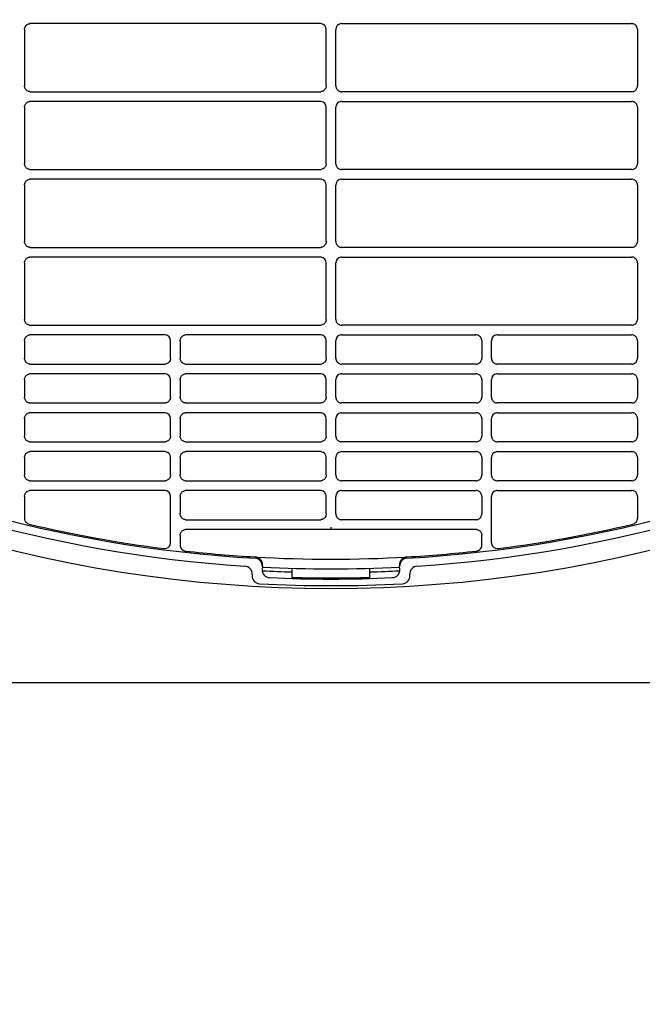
# Model space of a CAD drawing. Header units: millimetres. Extents: x -165365 to -33565, y 7406 to 103342.
# Tile 187 of 256: x -82236 to -82076, y 24927 to 25180. Entities that reach past the tile are written whole.
import ezdxf

# ---------------------------------------------------------------- set-up
doc = ezdxf.new("R2010")
doc.units = ezdxf.units.MM
doc.header["$MEASUREMENT"] = 0
doc.linetypes.add('ACAD_ISO03W100', pattern=[150, 60, -90])
for name, color, linetype in [('DETAIL', 5, 'Continuous'), ('ELEK CIENKIE', 80, 'Continuous'), ('ELEK OPIS', 140, 'Continuous')]:
    doc.layers.add(name, color=color, linetype=linetype)

# ---------------------------------------------------------------- blocks, each defined once
blk = doc.blocks.new('A$C67C8A0BA')
at = {"layer": 'DETAIL', "color": 3, "linetype": 'Continuous'}
for p, q in [((841.04, 167.96), (841.04, 153.44)), ((917.07, 169.45), (842.54, 169.45)), ((918.56, 153.45), (918.56, 167.96)), ((921.04, 153.45), (921.04, 167.96)), ((922.53, 169.45), (997.06, 169.45)), ((998.56, 167.96), (998.56, 153.44)), ((842.53, 151.95), (917.07, 151.95)), ((997.07, 151.95), (922.53, 151.95)), ((917.07, 149.45), (842.54, 149.45)), ((922.53, 149.45), (997.06, 149.45)), ((841.04, 147.96), (841.04, 133.44)), ((918.56, 133.45), (918.56, 147.96)), ((921.04, 133.45), (921.04, 147.96)), ((998.56, 147.96), (998.56, 133.44)), ((842.53, 131.95), (917.07, 131.95)), ((997.07, 131.95), (922.53, 131.95)), ((917.07, 129.45), (842.54, 129.45)), ((922.53, 129.45), (997.06, 129.45)), ((841.04, 127.96), (841.04, 113.44)), ((918.56, 113.45), (918.56, 127.96)), ((921.04, 113.45), (921.04, 127.96)), ((998.56, 127.96), (998.56, 113.44)), ((842.53, 111.95), (917.07, 111.95)), ((997.07, 111.95), (922.53, 111.95)), ((917.07, 109.45), (842.54, 109.45)), ((922.53, 109.45), (997.06, 109.45)), ((841.04, 107.96), (841.04, 93.44)), ((918.56, 93.45), (918.56, 107.96)), ((921.04, 93.45), (921.04, 107.96)), ((998.56, 107.96), (998.56, 93.44)), ((842.53, 91.95), (917.07, 91.95)), ((997.07, 91.95), (922.53, 91.95)), ((877.07, 89.45), (842.54, 89.45)), ((917.07, 89.45), (882.54, 89.45)), ((922.53, 89.45), (957.06, 89.45)), ((962.53, 89.45), (997.06, 89.45)), ((841.04, 87.96), (841.04, 83.45)), ((878.56, 83.45), (878.56, 87.96)), ((881.04, 87.96), (881.04, 83.45)), ((918.56, 83.45), (918.56, 87.96)), ((921.04, 83.45), (921.04, 87.96)), ((958.56, 87.96), (958.56, 83.45)), ((961.04, 83.45), (961.04, 87.96)), ((998.56, 87.96), (998.56, 83.45)), ((842.53, 81.95), (877.07, 81.95)), ((882.53, 81.95), (917.07, 81.95)), ((957.07, 81.95), (922.53, 81.95)), ((997.07, 81.95), (962.53, 81.95)), ((877.07, 79.45), (842.54, 79.45)), ((917.06, 79.45), (882.54, 79.45)), ((922.53, 79.45), (957.06, 79.45)), ((962.53, 79.45), (997.06, 79.45)), ((841.04, 77.96), (841.04, 73.45)), ((878.56, 73.45), (878.56, 77.96)), ((881.04, 77.96), (881.04, 73.45)), ((918.56, 73.45), (918.56, 77.96)), ((921.04, 73.45), (921.04, 77.96)), ((958.56, 77.96), (958.56, 73.45)), ((961.04, 73.45), (961.04, 77.96)), ((998.56, 77.96), (998.56, 73.45)), ((842.53, 71.95), (877.07, 71.95)), ((882.53, 71.95), (917.07, 71.95)), ((957.07, 71.95), (922.53, 71.95)), ((997.07, 71.95), (962.53, 71.95)), ((877.07, 69.45), (842.54, 69.45)), ((917.06, 69.45), (882.54, 69.45)), ((922.53, 69.45), (957.06, 69.45)), ((962.53, 69.45), (997.06, 69.45)), ((841.04, 67.96), (841.04, 63.45)), ((878.56, 63.45), (878.56, 67.96)), ((881.04, 67.96), (881.04, 63.45)), ((918.56, 63.45), (918.56, 67.96)), ((921.04, 63.45), (921.04, 67.96)), ((958.56, 67.96), (958.56, 63.45)), ((961.04, 63.45), (961.04, 67.96)), ((998.56, 67.96), (998.56, 63.45)), ((842.53, 61.95), (877.08, 61.95)), ((882.53, 61.95), (917.07, 61.95)), ((957.07, 61.95), (922.53, 61.95)), ((997.07, 61.95), (962.52, 61.95)), ((877.07, 59.45), (842.54, 59.45)), ((917.06, 59.45), (882.54, 59.45)), ((922.53, 59.45), (957.06, 59.45)), ((962.53, 59.45), (997.06, 59.45)), ((841.04, 57.96), (841.04, 53.45)), ((878.56, 53.45), (878.56, 57.96)), ((881.04, 57.96), (881.04, 53.45)), ((918.56, 53.45), (918.56, 57.96)), ((921.04, 53.45), (921.04, 57.96)), ((958.56, 57.96), (958.56, 53.45)), ((961.04, 53.45), (961.04, 57.96)), ((998.56, 57.96), (998.56, 53.45)), ((842.53, 51.95), (877.08, 51.95)), ((882.53, 51.95), (917.07, 51.95)), ((957.07, 51.95), (922.53, 51.95)), ((997.07, 51.95), (962.52, 51.95)), ((877.07, 49.45), (842.54, 49.45)), ((917.06, 49.45), (882.54, 49.45)), ((922.54, 49.45), (957.06, 49.45)), ((962.53, 49.45), (997.06, 49.45)), ((841.04, 47.96), (841.04, 42.29)), ((878.56, 36.04), (878.56, 47.96)), ((881.04, 47.96), (881.04, 43.45)), ((918.56, 43.45), (918.56, 47.96)), ((921.04, 43.45), (921.04, 47.96)), ((958.56, 47.96), (958.56, 43.45)), ((961.04, 36.04), (961.04, 47.96)), ((998.56, 47.96), (998.56, 42.29)), ((882.53, 41.95), (917.07, 41.95)), ((957.07, 41.95), (922.53, 41.95)), ((881.04, 37.96), (881.04, 35.39)), ((919.8, 39.45), (882.54, 39.46)), ((919.8, 40.01), (919.8, 39.52)), ((919.8, 39.52), (919.8, 39.45)), ((957.06, 39.46), (919.8, 39.45)), ((958.56, 35.39), (958.56, 37.96)), ((899.53, 27.9), (899.52, 27.62)), ((902.16, 29.95), (902.11, 29.18)), ((902.18, 30.28), (902.17, 30.2)), ((909.8, 27.14), (909.8, 29.46)), ((929.8, 27.14), (929.8, 29.46)), ((937.43, 30.2), (937.42, 30.28)), ((937.49, 29.18), (937.44, 29.95)), ((940.08, 27.62), (940.07, 27.9)), ((1190.44, 0), (628, 0))]:
    blk.add_line(p, q, dxfattribs=at)
for points in [[(841.04, 167.96), (841.05, 168.17), (841.1, 168.38), (841.17, 168.58), (841.27, 168.76), (841.4, 168.93), (841.55, 169.08), (841.72, 169.21), (841.9, 169.31), (842.1, 169.39), (842.3, 169.43)], [(998.56, 167.96), (998.55, 168.17), (998.5, 168.38), (998.43, 168.58), (998.33, 168.76), (998.2, 168.93), (998.05, 169.08), (997.88, 169.21), (997.7, 169.31), (997.5, 169.39), (997.3, 169.43)], [(842.3, 151.97), (842.09, 152.02), (841.89, 152.09), (841.71, 152.2), (841.54, 152.32), (841.4, 152.48), (841.27, 152.64), (841.17, 152.83), (841.1, 153.03), (841.05, 153.23), (841.04, 153.44)], [(918.56, 153.45), (918.55, 153.24), (918.51, 153.03), (918.43, 152.83), (918.33, 152.65), (918.21, 152.48), (918.06, 152.33), (917.89, 152.2), (917.71, 152.09), (917.51, 152.02), (917.31, 151.97)], [(921.04, 153.45), (921.05, 153.24), (921.09, 153.03), (921.17, 152.83), (921.27, 152.65), (921.39, 152.48), (921.54, 152.33), (921.71, 152.2), (921.89, 152.09), (922.09, 152.02), (922.29, 151.97)], [(997.3, 151.97), (997.51, 152.02), (997.71, 152.09), (997.89, 152.2), (998.06, 152.32), (998.2, 152.48), (998.33, 152.64), (998.43, 152.83), (998.5, 153.03), (998.55, 153.23), (998.56, 153.44)], [(841.04, 147.96), (841.05, 148.17), (841.1, 148.38), (841.17, 148.58), (841.27, 148.76), (841.4, 148.93), (841.55, 149.08), (841.72, 149.21), (841.9, 149.31), (842.1, 149.39), (842.3, 149.44)], [(998.56, 147.96), (998.55, 148.17), (998.5, 148.38), (998.43, 148.58), (998.33, 148.76), (998.2, 148.93), (998.05, 149.08), (997.88, 149.21), (997.7, 149.31), (997.5, 149.39), (997.3, 149.44)], [(842.3, 131.97), (842.09, 132.02), (841.89, 132.09), (841.71, 132.2), (841.54, 132.33), (841.4, 132.48), (841.27, 132.64), (841.17, 132.83), (841.1, 133.03), (841.05, 133.23), (841.04, 133.44)], [(918.56, 133.45), (918.55, 133.24), (918.51, 133.03), (918.43, 132.83), (918.33, 132.65), (918.21, 132.48), (918.06, 132.33), (917.89, 132.2), (917.71, 132.1), (917.51, 132.02), (917.31, 131.97)], [(921.04, 133.45), (921.05, 133.24), (921.09, 133.03), (921.17, 132.83), (921.27, 132.65), (921.39, 132.48), (921.54, 132.33), (921.71, 132.2), (921.89, 132.1), (922.09, 132.02), (922.29, 131.97)], [(997.3, 131.97), (997.51, 132.02), (997.71, 132.09), (997.89, 132.2), (998.06, 132.33), (998.2, 132.48), (998.33, 132.64), (998.43, 132.83), (998.5, 133.03), (998.55, 133.23), (998.56, 133.44)], [(841.04, 127.96), (841.05, 128.17), (841.1, 128.38), (841.17, 128.58), (841.27, 128.76), (841.4, 128.93), (841.55, 129.08), (841.72, 129.21), (841.9, 129.31), (842.1, 129.39), (842.3, 129.44)], [(998.56, 127.96), (998.55, 128.17), (998.5, 128.38), (998.43, 128.58), (998.33, 128.76), (998.2, 128.93), (998.05, 129.08), (997.88, 129.21), (997.7, 129.31), (997.5, 129.39), (997.3, 129.44)], [(842.3, 111.97), (842.09, 112.02), (841.89, 112.09), (841.71, 112.2), (841.54, 112.33), (841.4, 112.48), (841.27, 112.65), (841.17, 112.83), (841.1, 113.03), (841.05, 113.24), (841.04, 113.44)], [(918.56, 113.45), (918.55, 113.24), (918.51, 113.03), (918.43, 112.83), (918.33, 112.65), (918.21, 112.48), (918.06, 112.33), (917.89, 112.2), (917.71, 112.1), (917.51, 112.02), (917.31, 111.97)], [(921.04, 113.45), (921.05, 113.24), (921.09, 113.03), (921.17, 112.83), (921.27, 112.65), (921.39, 112.48), (921.54, 112.33), (921.71, 112.2), (921.89, 112.1), (922.09, 112.02), (922.29, 111.97)], [(997.3, 111.97), (997.51, 112.02), (997.71, 112.09), (997.89, 112.2), (998.06, 112.33), (998.2, 112.48), (998.33, 112.65), (998.43, 112.83), (998.5, 113.03), (998.55, 113.24), (998.56, 113.44)], [(841.04, 107.96), (841.05, 108.17), (841.1, 108.38), (841.17, 108.58), (841.27, 108.76), (841.4, 108.93), (841.55, 109.08), (841.72, 109.21), (841.9, 109.31), (842.1, 109.39), (842.3, 109.44)], [(998.56, 107.96), (998.55, 108.17), (998.5, 108.38), (998.43, 108.58), (998.33, 108.76), (998.2, 108.93), (998.05, 109.08), (997.88, 109.21), (997.7, 109.31), (997.5, 109.39), (997.3, 109.44)], [(842.3, 91.97), (842.09, 92.02), (841.89, 92.09), (841.71, 92.2), (841.54, 92.33), (841.39, 92.48), (841.27, 92.65), (841.17, 92.83), (841.1, 93.03), (841.05, 93.24), (841.04, 93.44)], [(918.56, 93.45), (918.55, 93.24), (918.51, 93.03), (918.43, 92.83), (918.33, 92.65), (918.21, 92.48), (918.06, 92.33), (917.89, 92.2), (917.71, 92.1), (917.51, 92.02), (917.31, 91.97)], [(921.04, 93.45), (921.05, 93.24), (921.09, 93.03), (921.17, 92.83), (921.27, 92.65), (921.39, 92.48), (921.54, 92.33), (921.71, 92.2), (921.89, 92.1), (922.09, 92.02), (922.29, 91.97)], [(997.3, 91.97), (997.51, 92.02), (997.71, 92.09), (997.89, 92.2), (998.06, 92.33), (998.2, 92.48), (998.33, 92.65), (998.43, 92.83), (998.5, 93.03), (998.55, 93.24), (998.56, 93.44)], [(841.04, 87.96), (841.05, 88.17), (841.1, 88.38), (841.17, 88.58), (841.27, 88.76), (841.4, 88.93), (841.55, 89.08), (841.72, 89.21), (841.9, 89.31), (842.1, 89.39), (842.3, 89.44)], [(881.04, 87.96), (881.05, 88.17), (881.1, 88.38), (881.17, 88.58), (881.27, 88.76), (881.4, 88.93), (881.55, 89.08), (881.72, 89.21), (881.9, 89.31), (882.1, 89.39), (882.3, 89.44)], [(958.56, 87.96), (958.55, 88.17), (958.5, 88.38), (958.43, 88.58), (958.33, 88.76), (958.2, 88.93), (958.05, 89.08), (957.88, 89.21), (957.7, 89.31), (957.5, 89.39), (957.3, 89.44)], [(998.56, 87.96), (998.55, 88.17), (998.5, 88.38), (998.43, 88.58), (998.33, 88.76), (998.2, 88.93), (998.05, 89.08), (997.88, 89.21), (997.7, 89.31), (997.5, 89.39), (997.3, 89.44)], [(842.3, 81.97), (842.09, 82.02), (841.89, 82.09), (841.71, 82.2), (841.54, 82.33), (841.39, 82.48), (841.27, 82.65), (841.17, 82.83), (841.1, 83.03), (841.05, 83.24), (841.04, 83.45)], [(878.56, 83.45), (878.55, 83.24), (878.51, 83.03), (878.43, 82.83), (878.33, 82.65), (878.21, 82.48), (878.06, 82.33), (877.89, 82.2), (877.71, 82.1), (877.51, 82.02), (877.31, 81.97)], [(882.3, 81.97), (882.09, 82.02), (881.89, 82.09), (881.71, 82.2), (881.54, 82.33), (881.39, 82.48), (881.27, 82.65), (881.17, 82.83), (881.1, 83.03), (881.05, 83.24), (881.04, 83.45)], [(918.56, 83.45), (918.55, 83.24), (918.51, 83.03), (918.43, 82.83), (918.33, 82.65), (918.21, 82.48), (918.06, 82.33), (917.89, 82.2), (917.71, 82.1), (917.51, 82.02), (917.31, 81.97)], [(921.04, 83.45), (921.05, 83.24), (921.09, 83.03), (921.17, 82.83), (921.27, 82.65), (921.39, 82.48), (921.54, 82.33), (921.71, 82.2), (921.89, 82.1), (922.09, 82.02), (922.29, 81.97)], [(957.3, 81.97), (957.51, 82.02), (957.71, 82.09), (957.89, 82.2), (958.06, 82.33), (958.21, 82.48), (958.33, 82.65), (958.43, 82.83), (958.5, 83.03), (958.55, 83.24), (958.56, 83.45)], [(961.04, 83.45), (961.05, 83.24), (961.09, 83.03), (961.17, 82.83), (961.27, 82.65), (961.39, 82.48), (961.54, 82.33), (961.71, 82.2), (961.89, 82.1), (962.09, 82.02), (962.29, 81.97)], [(997.3, 81.97), (997.51, 82.02), (997.71, 82.09), (997.89, 82.2), (998.06, 82.33), (998.2, 82.48), (998.33, 82.65), (998.43, 82.83), (998.5, 83.03), (998.55, 83.24), (998.56, 83.45)], [(841.04, 77.96), (841.05, 78.17), (841.1, 78.38), (841.17, 78.58), (841.27, 78.76), (841.4, 78.93), (841.55, 79.08), (841.72, 79.21), (841.9, 79.31), (842.1, 79.39), (842.3, 79.44)], [(881.04, 77.96), (881.05, 78.17), (881.1, 78.38), (881.17, 78.58), (881.27, 78.76), (881.4, 78.93), (881.55, 79.08), (881.72, 79.21), (881.9, 79.31), (882.1, 79.39), (882.3, 79.44)], [(958.56, 77.96), (958.55, 78.17), (958.5, 78.38), (958.43, 78.58), (958.33, 78.76), (958.2, 78.93), (958.05, 79.08), (957.88, 79.21), (957.7, 79.31), (957.5, 79.39), (957.3, 79.44)], [(998.56, 77.96), (998.55, 78.17), (998.5, 78.38), (998.43, 78.58), (998.33, 78.76), (998.2, 78.93), (998.05, 79.08), (997.88, 79.21), (997.7, 79.31), (997.5, 79.39), (997.3, 79.44)], [(842.3, 71.97), (842.09, 72.02), (841.89, 72.09), (841.71, 72.2), (841.54, 72.33), (841.39, 72.48), (841.27, 72.65), (841.17, 72.83), (841.1, 73.03), (841.05, 73.24), (841.04, 73.45)], [(878.56, 73.45), (878.55, 73.24), (878.51, 73.03), (878.43, 72.83), (878.33, 72.65), (878.21, 72.48), (878.06, 72.33), (877.89, 72.2), (877.71, 72.1), (877.51, 72.02), (877.31, 71.97)], [(882.3, 71.97), (882.09, 72.02), (881.89, 72.09), (881.71, 72.2), (881.54, 72.33), (881.39, 72.48), (881.27, 72.65), (881.17, 72.83), (881.1, 73.03), (881.05, 73.24), (881.04, 73.45)], [(918.56, 73.45), (918.55, 73.24), (918.51, 73.03), (918.43, 72.83), (918.33, 72.65), (918.21, 72.48), (918.06, 72.33), (917.89, 72.2), (917.71, 72.1), (917.51, 72.02), (917.31, 71.97)], [(921.04, 73.45), (921.05, 73.24), (921.09, 73.03), (921.17, 72.83), (921.27, 72.65), (921.39, 72.48), (921.54, 72.33), (921.71, 72.2), (921.89, 72.1), (922.09, 72.02), (922.29, 71.97)], [(957.3, 71.97), (957.51, 72.02), (957.71, 72.09), (957.89, 72.2), (958.06, 72.33), (958.21, 72.48), (958.33, 72.65), (958.43, 72.83), (958.5, 73.03), (958.55, 73.24), (958.56, 73.45)], [(961.04, 73.45), (961.05, 73.24), (961.09, 73.03), (961.17, 72.83), (961.27, 72.65), (961.39, 72.48), (961.54, 72.33), (961.71, 72.2), (961.89, 72.1), (962.09, 72.02), (962.29, 71.97)], [(997.3, 71.97), (997.51, 72.02), (997.71, 72.09), (997.89, 72.2), (998.06, 72.33), (998.2, 72.48), (998.33, 72.65), (998.43, 72.83), (998.5, 73.03), (998.55, 73.24), (998.56, 73.45)], [(841.04, 67.96), (841.05, 68.17), (841.1, 68.38), (841.17, 68.58), (841.27, 68.76), (841.4, 68.93), (841.55, 69.08), (841.72, 69.21), (841.9, 69.31), (842.1, 69.39), (842.3, 69.44)], [(881.04, 67.96), (881.05, 68.17), (881.1, 68.38), (881.17, 68.58), (881.27, 68.76), (881.4, 68.93), (881.55, 69.08), (881.72, 69.21), (881.9, 69.31), (882.1, 69.39), (882.3, 69.44)], [(958.56, 67.96), (958.55, 68.17), (958.5, 68.38), (958.43, 68.58), (958.33, 68.76), (958.2, 68.93), (958.05, 69.08), (957.88, 69.21), (957.7, 69.31), (957.5, 69.39), (957.3, 69.44)], [(998.56, 67.96), (998.55, 68.17), (998.5, 68.38), (998.43, 68.58), (998.33, 68.76), (998.2, 68.93), (998.05, 69.08), (997.88, 69.21), (997.7, 69.31), (997.5, 69.39), (997.3, 69.44)], [(842.3, 61.97), (842.09, 62.02), (841.89, 62.1), (841.71, 62.2), (841.54, 62.33), (841.39, 62.48), (841.27, 62.65), (841.17, 62.83), (841.1, 63.03), (841.05, 63.24), (841.04, 63.45)], [(878.56, 63.45), (878.55, 63.24), (878.51, 63.03), (878.43, 62.83), (878.33, 62.65), (878.21, 62.48), (878.06, 62.33), (877.89, 62.2), (877.71, 62.1), (877.51, 62.02), (877.31, 61.97)], [(882.3, 61.97), (882.09, 62.02), (881.89, 62.1), (881.71, 62.2), (881.54, 62.33), (881.39, 62.48), (881.27, 62.65), (881.17, 62.83), (881.1, 63.03), (881.05, 63.24), (881.04, 63.45)], [(918.56, 63.45), (918.55, 63.24), (918.51, 63.03), (918.43, 62.83), (918.33, 62.65), (918.21, 62.48), (918.06, 62.33), (917.89, 62.2), (917.71, 62.1), (917.51, 62.02), (917.31, 61.97)], [(921.04, 63.45), (921.05, 63.24), (921.09, 63.03), (921.17, 62.83), (921.27, 62.65), (921.39, 62.48), (921.54, 62.33), (921.71, 62.2), (921.89, 62.1), (922.09, 62.02), (922.29, 61.97)], [(957.3, 61.97), (957.51, 62.02), (957.71, 62.1), (957.89, 62.2), (958.06, 62.33), (958.21, 62.48), (958.33, 62.65), (958.43, 62.83), (958.5, 63.03), (958.55, 63.24), (958.56, 63.45)], [(961.04, 63.45), (961.05, 63.24), (961.09, 63.03), (961.17, 62.83), (961.27, 62.65), (961.39, 62.48), (961.54, 62.33), (961.71, 62.2), (961.89, 62.1), (962.09, 62.02), (962.29, 61.97)], [(997.3, 61.97), (997.51, 62.02), (997.71, 62.1), (997.89, 62.2), (998.06, 62.33), (998.2, 62.48), (998.33, 62.65), (998.43, 62.83), (998.5, 63.03), (998.55, 63.24), (998.56, 63.45)], [(841.04, 57.96), (841.05, 58.17), (841.1, 58.38), (841.17, 58.58), (841.27, 58.76), (841.4, 58.93), (841.55, 59.08), (841.72, 59.21), (841.9, 59.31), (842.1, 59.39), (842.3, 59.44)], [(881.04, 57.96), (881.05, 58.17), (881.1, 58.38), (881.17, 58.58), (881.27, 58.76), (881.4, 58.93), (881.55, 59.08), (881.72, 59.21), (881.9, 59.31), (882.1, 59.39), (882.3, 59.44)], [(958.56, 57.96), (958.55, 58.17), (958.5, 58.38), (958.43, 58.58), (958.33, 58.76), (958.2, 58.93), (958.05, 59.08), (957.88, 59.21), (957.7, 59.31), (957.5, 59.39), (957.3, 59.44)], [(998.56, 57.96), (998.55, 58.17), (998.5, 58.38), (998.43, 58.58), (998.33, 58.76), (998.2, 58.93), (998.05, 59.08), (997.88, 59.21), (997.7, 59.31), (997.5, 59.39), (997.3, 59.44)], [(842.3, 51.97), (842.09, 52.02), (841.89, 52.1), (841.71, 52.2), (841.54, 52.33), (841.39, 52.48), (841.27, 52.65), (841.17, 52.83), (841.1, 53.03), (841.05, 53.24), (841.04, 53.45)], [(878.56, 53.45), (878.55, 53.24), (878.51, 53.03), (878.43, 52.84), (878.33, 52.65), (878.21, 52.48), (878.06, 52.33), (877.89, 52.2), (877.71, 52.1), (877.51, 52.02), (877.31, 51.97)], [(882.3, 51.97), (882.09, 52.02), (881.89, 52.1), (881.71, 52.2), (881.54, 52.33), (881.39, 52.48), (881.27, 52.65), (881.17, 52.83), (881.1, 53.03), (881.05, 53.24), (881.04, 53.45)], [(918.56, 53.45), (918.55, 53.24), (918.51, 53.03), (918.43, 52.83), (918.33, 52.65), (918.21, 52.48), (918.06, 52.33), (917.89, 52.2), (917.71, 52.1), (917.51, 52.02), (917.31, 51.97)], [(921.04, 53.45), (921.05, 53.24), (921.09, 53.03), (921.17, 52.83), (921.27, 52.65), (921.39, 52.48), (921.54, 52.33), (921.71, 52.2), (921.89, 52.1), (922.09, 52.02), (922.29, 51.97)], [(957.3, 51.97), (957.51, 52.02), (957.71, 52.1), (957.89, 52.2), (958.06, 52.33), (958.21, 52.48), (958.33, 52.65), (958.43, 52.83), (958.5, 53.03), (958.55, 53.24), (958.56, 53.45)], [(961.04, 53.45), (961.05, 53.24), (961.09, 53.03), (961.17, 52.84), (961.27, 52.65), (961.39, 52.48), (961.54, 52.33), (961.71, 52.2), (961.89, 52.1), (962.09, 52.02), (962.29, 51.97)], [(997.3, 51.97), (997.51, 52.02), (997.71, 52.1), (997.89, 52.2), (998.06, 52.33), (998.2, 52.48), (998.33, 52.65), (998.43, 52.83), (998.5, 53.03), (998.55, 53.24), (998.56, 53.45)], [(841.04, 47.96), (841.05, 48.17), (841.1, 48.38), (841.17, 48.58), (841.27, 48.76), (841.4, 48.93), (841.55, 49.08), (841.72, 49.21), (841.9, 49.31), (842.1, 49.39), (842.3, 49.44)], [(881.04, 47.96), (881.05, 48.17), (881.1, 48.38), (881.17, 48.58), (881.27, 48.76), (881.4, 48.93), (881.55, 49.08), (881.72, 49.21), (881.9, 49.31), (882.1, 49.39), (882.3, 49.44)], [(958.56, 47.96), (958.55, 48.17), (958.5, 48.38), (958.43, 48.58), (958.33, 48.76), (958.2, 48.93), (958.05, 49.08), (957.88, 49.21), (957.7, 49.31), (957.5, 49.39), (957.3, 49.44)], [(998.56, 47.96), (998.55, 48.17), (998.5, 48.38), (998.43, 48.58), (998.33, 48.76), (998.2, 48.93), (998.05, 49.08), (997.88, 49.21), (997.7, 49.31), (997.5, 49.39), (997.3, 49.44)], [(882.3, 41.97), (882.09, 42.02), (881.89, 42.09), (881.71, 42.2), (881.54, 42.33), (881.39, 42.48), (881.27, 42.65), (881.17, 42.83), (881.1, 43.03), (881.05, 43.24), (881.04, 43.45)], [(918.56, 43.45), (918.55, 43.24), (918.51, 43.03), (918.43, 42.83), (918.33, 42.65), (918.21, 42.48), (918.06, 42.33), (917.89, 42.2), (917.71, 42.1), (917.51, 42.02), (917.31, 41.97)], [(921.04, 43.45), (921.05, 43.24), (921.09, 43.03), (921.17, 42.83), (921.27, 42.65), (921.39, 42.48), (921.54, 42.33), (921.71, 42.2), (921.89, 42.1), (922.09, 42.02), (922.29, 41.97)], [(957.3, 41.97), (957.51, 42.02), (957.71, 42.09), (957.89, 42.2), (958.06, 42.33), (958.21, 42.48), (958.33, 42.65), (958.43, 42.83), (958.5, 43.03), (958.55, 43.24), (958.56, 43.45)], [(881.04, 37.96), (881.05, 38.17), (881.1, 38.38), (881.17, 38.58), (881.27, 38.76), (881.4, 38.93), (881.55, 39.08), (881.72, 39.21), (881.9, 39.31), (882.1, 39.39), (882.3, 39.44)], [(957.3, 39.44), (957.5, 39.39), (957.7, 39.31), (957.88, 39.21), (958.05, 39.08), (958.2, 38.93), (958.33, 38.76), (958.43, 38.58), (958.5, 38.38), (958.55, 38.17), (958.56, 37.96)]]:
    blk.add_lwpolyline(points, dxfattribs=at)
for centre, radius, start, end in [((919.8, 370.7), 341.4, 216.5085, 266.2831), ((919.8, 370.7), 339.2, 216.5085, 266.7007), ((842.54, 167.94), 1.51, 90.0025, 98.9313), ((917.07, 167.95), 1.51, 81.051, 89.9974), ((917.07, 167.96), 1.5, 359.9794, 81.0916), ((922.53, 167.96), 1.5, 98.9084, 180.0206), ((922.53, 167.95), 1.51, 90.0026, 98.949), ((919.8, 370.7), 339.2, 273.2993, 323.4916), ((919.8, 370.7), 341.4, 273.7169, 323.4916), ((997.06, 167.94), 1.51, 81.0687, 89.9975), ((842.53, 153.46), 1.5, 261.061, 269.9983), ((917.07, 153.45), 1.5, 270.0018, 278.955), ((922.53, 153.45), 1.5, 261.045, 269.9982), ((997.07, 153.46), 1.5, 270.0017, 278.939), ((842.54, 147.94), 1.51, 90.0025, 98.9308), ((917.07, 147.95), 1.51, 81.0515, 89.9974), ((917.07, 147.96), 1.5, 359.9857, 81.0962), ((922.53, 147.96), 1.5, 98.9038, 180.0143), ((922.53, 147.95), 1.51, 90.0026, 98.9485), ((997.06, 147.94), 1.51, 81.0692, 89.9975), ((842.53, 133.46), 1.5, 261.061, 269.9983), ((917.07, 133.45), 1.5, 270.0017, 278.955), ((922.53, 133.45), 1.5, 261.045, 269.9983), ((997.07, 133.46), 1.5, 270.0017, 278.939), ((842.54, 127.94), 1.51, 90.0026, 98.9303), ((917.07, 127.95), 1.51, 81.052, 89.9974), ((917.07, 127.96), 1.5, 359.992, 81.1007), ((922.53, 127.96), 1.5, 98.8993, 180.008), ((922.53, 127.95), 1.51, 90.0026, 98.948), ((997.06, 127.94), 1.51, 81.0697, 89.9974), ((842.53, 113.46), 1.5, 261.061, 269.9983), ((917.07, 113.45), 1.5, 270.0017, 278.9549), ((922.53, 113.45), 1.5, 261.0451, 269.9983), ((997.07, 113.46), 1.5, 270.0017, 278.939), ((842.54, 107.94), 1.51, 90.0026, 98.9297), ((917.07, 107.95), 1.51, 81.0525, 89.9973), ((917.07, 107.96), 1.5, 359.9983, 81.1053), ((922.53, 107.96), 1.5, 98.8947, 180.0017), ((922.53, 107.95), 1.51, 90.0027, 98.9475), ((997.06, 107.94), 1.51, 81.0703, 89.9974), ((919.8, 370.7), 346.4, 233.7024, 306.2976), ((842.53, 93.46), 1.5, 261.061, 269.9983), ((917.07, 93.45), 1.5, 270.0017, 278.9549), ((922.53, 93.45), 1.5, 261.0451, 269.9983), ((997.07, 93.46), 1.5, 270.0017, 278.939), ((842.54, 87.94), 1.51, 90.0026, 98.9291), ((877.07, 87.95), 1.51, 81.0503, 89.9973), ((877.07, 87.96), 1.5, 0.0004, 81.0965), ((882.54, 87.94), 1.51, 90.0027, 98.93), ((917.07, 87.95), 1.51, 81.053, 89.9973), ((917.07, 87.96), 1.5, 0.0047, 81.1099), ((922.53, 87.96), 1.5, 98.8901, 179.9953), ((922.53, 87.95), 1.51, 90.0027, 98.947), ((957.06, 87.94), 1.51, 81.07, 89.9973), ((962.53, 87.96), 1.5, 98.9035, 179.9996), ((962.53, 87.95), 1.51, 90.0027, 98.9497), ((997.06, 87.94), 1.51, 81.0709, 89.9974), ((842.53, 83.46), 1.5, 261.061, 269.9983), ((877.07, 83.45), 1.49, 270.0017, 278.9582), ((882.53, 83.45), 1.5, 261.0594, 269.9983), ((917.07, 83.45), 1.5, 270.0017, 278.9557), ((922.53, 83.45), 1.5, 261.0443, 269.9983), ((957.07, 83.45), 1.5, 270.0017, 278.9406), ((962.53, 83.45), 1.49, 261.0418, 269.9983), ((997.07, 83.46), 1.5, 270.0017, 278.939), ((842.54, 77.94), 1.51, 90.0027, 98.9289), ((877.07, 77.95), 1.51, 81.0497, 89.9973), ((877.07, 77.96), 1.5, 0.0035, 81.0979), ((882.54, 77.94), 1.51, 90.0027, 98.9306), ((917.06, 77.95), 1.51, 81.0524, 89.9973), ((917.07, 77.96), 1.5, 0.0078, 81.1113), ((922.53, 77.96), 1.5, 98.8887, 179.9922), ((922.53, 77.95), 1.51, 90.0027, 98.9476), ((957.06, 77.94), 1.51, 81.0694, 89.9973), ((962.53, 77.96), 1.5, 98.9021, 179.9965), ((962.53, 77.95), 1.51, 90.0027, 98.9503), ((997.06, 77.94), 1.51, 81.0711, 89.9973), ((842.53, 73.46), 1.5, 261.061, 269.9984), ((877.07, 73.45), 1.49, 270.0017, 278.9573), ((882.53, 73.45), 1.5, 261.0604, 269.9983), ((917.07, 73.45), 1.49, 270.0017, 278.9548), ((922.53, 73.45), 1.49, 261.0452, 269.9983), ((957.07, 73.45), 1.5, 270.0017, 278.9396), ((962.53, 73.45), 1.49, 261.0427, 269.9983), ((997.07, 73.46), 1.5, 270.0016, 278.939), ((842.54, 67.94), 1.51, 90.0027, 98.9286), ((877.07, 67.95), 1.51, 81.0509, 89.9972), ((877.07, 67.96), 1.5, 0.0067, 81.1011), ((882.54, 67.94), 1.51, 90.0027, 98.9294), ((917.06, 67.95), 1.51, 81.0536, 89.9972), ((917.07, 67.96), 1.5, 0.011, 81.1145), ((922.53, 67.96), 1.5, 98.8855, 179.989), ((922.53, 67.95), 1.51, 90.0028, 98.9464), ((957.06, 67.94), 1.51, 81.0706, 89.9973), ((962.53, 67.96), 1.5, 98.8989, 179.9933), ((962.53, 67.95), 1.51, 90.0028, 98.9491), ((997.06, 67.94), 1.51, 81.0714, 89.9973), ((842.53, 63.46), 1.5, 261.061, 269.9984), ((877.08, 63.45), 1.49, 270.0017, 278.9581), ((882.53, 63.45), 1.5, 261.0595, 269.9984), ((917.07, 63.45), 1.49, 270.0017, 278.9556), ((922.53, 63.45), 1.49, 261.0444, 269.9983), ((957.07, 63.45), 1.5, 270.0016, 278.9405), ((962.52, 63.45), 1.49, 261.0419, 269.9983), ((997.07, 63.46), 1.5, 270.0016, 278.939), ((842.54, 57.94), 1.51, 90.0027, 98.9282), ((877.07, 57.95), 1.51, 81.0503, 89.9972), ((877.07, 57.96), 1.5, 0.0099, 81.1025), ((882.54, 57.94), 1.51, 90.0027, 98.93), ((917.06, 57.95), 1.51, 81.053, 89.9972), ((917.07, 57.96), 1.5, 0.0142, 81.116), ((922.53, 57.96), 1.5, 98.884, 179.9858), ((922.53, 57.95), 1.51, 90.0028, 98.947), ((957.06, 57.94), 1.51, 81.07, 89.9973), ((962.53, 57.96), 1.5, 98.8975, 179.9901), ((962.53, 57.95), 1.51, 90.0028, 98.9497), ((997.06, 57.94), 1.51, 81.0718, 89.9973), ((842.53, 53.46), 1.5, 261.061, 269.9984), ((877.08, 53.45), 1.49, 270.0016, 278.9571), ((882.53, 53.45), 1.5, 261.0605, 269.9984), ((917.07, 53.45), 1.49, 270.0016, 278.9547), ((922.53, 53.45), 1.49, 261.0453, 269.9984), ((957.07, 53.45), 1.5, 270.0016, 278.9395), ((962.52, 53.45), 1.49, 261.0429, 269.9984), ((997.07, 53.46), 1.5, 270.0016, 278.939), ((842.54, 47.94), 1.51, 90.0027, 98.9279), ((877.07, 47.95), 1.51, 81.0514, 89.9972), ((877.07, 47.96), 1.5, 0.013, 81.1057), ((882.54, 47.94), 1.51, 90.0027, 98.9288), ((917.06, 47.95), 1.51, 81.0541, 89.9972), ((917.07, 47.96), 1.5, 0.0173, 81.1191), ((922.53, 47.96), 1.5, 98.8809, 179.9827), ((922.54, 47.95), 1.51, 90.0028, 98.9459), ((957.06, 47.94), 1.51, 81.0712, 89.9973), ((962.53, 47.96), 1.5, 98.8943, 179.987), ((962.53, 47.95), 1.51, 90.0028, 98.9486), ((997.06, 47.94), 1.51, 81.0721, 89.9973), ((842.54, 42.29), 1.5, 180.0463, 197.0352), ((842.53, 42.29), 1.49, 197.0896, 205.5912), ((842.54, 42.29), 1.5, 205.624, 239.7978), ((842.54, 42.3), 1.51, 239.7733, 256.7658), ((919.76, 370.68), 338.85, 256.7675, 262.7293), ((882.53, 43.45), 1.5, 261.0605, 269.9995), ((917.07, 43.45), 1.49, 270.0027, 278.9556), ((922.53, 43.45), 1.49, 261.0444, 269.9973), ((957.07, 43.45), 1.5, 270.0005, 278.9395), ((919.84, 370.68), 338.85, 277.2707, 283.2325), ((997.06, 42.3), 1.51, 283.2342, 300.2267), ((997.06, 42.29), 1.5, 300.2022, 334.376), ((997.07, 42.29), 1.49, 334.4088, 342.9104), ((997.06, 42.29), 1.5, 342.9648, 359.9537), ((882.54, 37.94), 1.51, 90.0017, 98.9284), ((957.06, 37.94), 1.51, 81.0716, 89.9983), ((877.07, 36.04), 1.49, 271.4445, 342.3173), ((877.06, 36.04), 1.51, 342.3812, 359.9541), ((962.54, 36.04), 1.51, 180.0459, 197.6188), ((962.53, 36.04), 1.49, 197.6827, 268.5555), ((877.07, 36.06), 1.51, 262.7312, 271.5033), ((882.54, 35.39), 1.5, 180.0581, 198.5551), ((882.53, 35.39), 1.49, 198.6267, 207.8859), ((882.54, 35.4), 1.5, 207.9435, 254.4797), ((882.54, 35.41), 1.51, 254.4304, 263.6636), ((919.77, 370.74), 338.9, 263.6658, 266.707), ((919.83, 370.74), 338.9, 273.293, 276.3342), ((957.06, 35.41), 1.51, 276.3364, 285.5678), ((957.06, 35.4), 1.5, 285.5185, 332.0457), ((957.07, 35.39), 1.49, 332.1032, 341.3605), ((957.06, 35.39), 1.5, 341.4322, 359.9418), ((962.53, 36.06), 1.51, 268.4967, 277.2688), ((900.16, 30.07), 2, 356.6122, 86.6959), ((900.18, 30.4), 2, 356.5621, 86.7228), ((919.8, 370.7), 338.89, 266.731, 273.269), ((939.42, 30.4), 2, 93.2772, 183.4379), ((939.44, 30.07), 2, 93.3041, 183.3878), ((897.54, 28.02), 2, 356.6123, 86.2783), ((904.11, 29.07), 2, 176.6158, 267.3694), ((919.8, 370.7), 341.39, 267.0365, 272.9635), ((919.8, 370.7), 342.32, 267.0477, 268.3253), ((919.8, 370.7), 342.32, 271.6747, 272.9523), ((935.49, 29.07), 2, 272.6306, 3.3842), ((942.06, 28.02), 2, 93.7217, 183.3877), ((901.51, 27.5), 2, 176.6172, 266.9456), ((919.8, 370.7), 345.68, 266.9502, 273.0498), ((919.8, 370.7), 343.99, 267.3707, 272.6293), ((919.8, 370.7), 343.71, 268.3324, 271.6676), ((938.09, 27.5), 2, 273.0544, 3.3828)]:
    blk.add_arc(centre, radius, start, end, dxfattribs=at)

msp = doc.modelspace()

# ---------------------------------------------------------------- linework, layer by layer
at = {"layer": 'ELEK CIENKIE', "color": 80, "linetype": 'ACAD_ISO03W100', "ltscale": 3}
msp.add_circle((-80405, 26479.5), 4350, dxfattribs=at)
at = {"layer": 'ELEK OPIS'}
msp.add_arc((-81471.26462, 25339.4459), 1043.64649, 165.03191054, 237.04861757, dxfattribs=at)

# ---------------------------------------------------------------- block references
msp.add_blockref('A$C67C8A0BA', (-83076.12413, 25009.39228))

doc.saveas('drawing.dxf')
